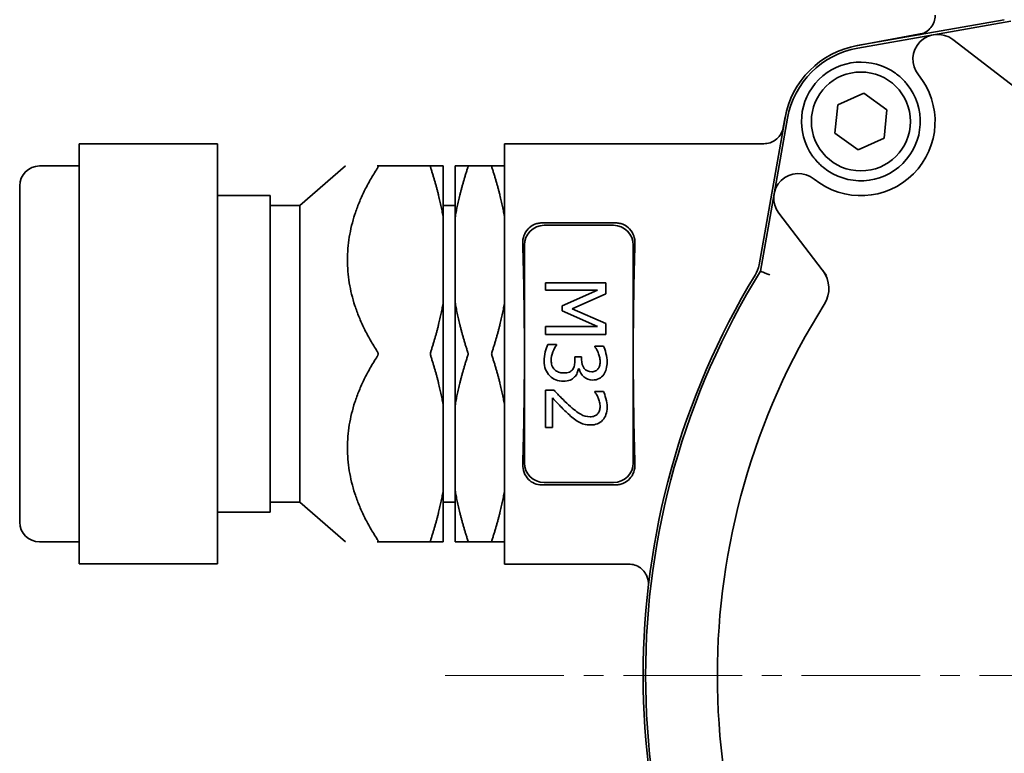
# Model space of a CAD drawing. Header units: millimetres. Extents: x -1179 to 1221, y -429 to 923.
# Tile 19 of 33: x -147 to -48, y 775 to 849. Entities that reach past the tile are written whole.
import ezdxf

# ---------------------------------------------------------------- set-up
doc = ezdxf.new("R2010")
doc.units = ezdxf.units.MM
doc.linetypes.add('点画线', pattern=[18, 12, -2, 2, -2])
doc.layers.add('中心线层', color=1, linetype='点画线', lineweight=18)
doc.layers.add('粗实线层', color=7, linetype='Continuous', lineweight=35)

msp = doc.modelspace()

# ---------------------------------------------------------------- linework, layer by layer
at = {"layer": '中心线层'}
msp.add_line((-104.2103, 782.4813), (91.7897, 782.4813), dxfattribs=at)
at = {"layer": '粗实线层'}
for p, q in [((-47.7161, 848.7706), (-62.5771, 846.1448)), ((-47.0663, 848.6316), (-54.885, 847.2501)), ((-55.8347, 847.4158), (-62.6775, 846.1265)), ((-54.885, 847.2501), (-62.5336, 845.8986)), ((-46.6499, 841.9542), (-52.9281, 846.7716)), ((-64.5535, 840.1675), (-61.9216, 841.3536)), ((-61.9216, 841.3536), (-59.5785, 839.6675)), ((-64.8421, 837.2952), (-64.5535, 840.1675)), ((-69.8738, 838.8481), (-72.4996, 823.9871)), ((-69.6276, 838.8046), (-70.9791, 831.156)), ((-69.8555, 838.9485), (-70.0981, 837.6607)), ((-59.5785, 839.6675), (-59.8672, 836.7952)), ((-62.499, 835.6091), (-64.8421, 837.2952)), ((-59.8672, 836.7952), (-62.499, 835.6091)), ((-141.2103, 836.1264), (-141.2103, 836.2114)), ((-141.2103, 836.2114), (-127.2103, 836.2114)), ((-141.2103, 828.595), (-141.2103, 836.1264)), ((-127.2103, 836.2114), (-127.2103, 836.1264)), ((-127.2103, 821.0637), (-127.2103, 836.1264)), ((-98.2103, 793.7313), (-98.2103, 836.2313)), ((-98.2103, 836.2313), (-72.0143, 836.2313)), ((-141.2103, 833.9813), (-145.2103, 833.9813)), ((-118.9103, 829.9813), (-114.2989, 833.9813)), ((-105.6627, 833.9813), (-111.0751, 833.9813)), ((-104.4103, 828.7444), (-104.4103, 833.9813)), ((-103.2103, 828.7444), (-103.2103, 833.9813)), ((-99.4955, 833.9813), (-101.9252, 833.9813)), ((-147.2103, 797.9813), (-147.2103, 831.9813)), ((-127.2103, 830.9813), (-121.9103, 830.9813)), ((-121.9103, 798.9813), (-121.9103, 830.9813)), ((-70.9791, 831.156), (-72.3606, 823.3373)), ((-121.9103, 829.9813), (-118.9103, 829.9813)), ((-118.9103, 799.9813), (-118.9103, 829.9813)), ((-104.4103, 829.9813), (-103.2103, 829.9813)), ((-70.5006, 829.1991), (-65.6832, 822.9209)), ((-141.2103, 821.0637), (-141.2103, 828.595)), ((-104.4103, 820.2183), (-104.4103, 828.7444)), ((-103.2103, 828.7444), (-103.2103, 820.2183)), ((-94.4558, 828.224), (-86.9649, 828.224)), ((-94.2131, 827.9813), (-87.2076, 827.9813)), ((-96.2103, 814.9813), (-96.2103, 825.9841)), ((-85.2103, 825.9841), (-85.2103, 814.9813)), ((-94.0818, 822.1738), (-87.9818, 822.1738)), ((-94.0818, 821.4175), (-94.0818, 822.1738)), ((-87.9818, 822.1738), (-87.9818, 821.0665)), ((-141.2103, 820.7749), (-141.2103, 821.0637)), ((-127.2103, 821.0637), (-127.2103, 820.7749)), ((-88.8271, 821.4175), (-94.0818, 821.4175)), ((-92.4011, 819.8406), (-88.8271, 821.4175)), ((-87.9818, 821.0665), (-91.3778, 819.544)), ((-141.2103, 810.3099), (-141.2103, 820.7749)), ((-127.2103, 799.8449), (-127.2103, 820.7749)), ((-104.4103, 809.7444), (-104.4103, 820.2183)), ((-103.2103, 809.7444), (-103.2103, 820.2183)), ((-92.4011, 819.3462), (-92.4011, 819.8406)), ((-88.8271, 817.7545), (-92.4011, 819.3462)), ((-91.3778, 819.544), (-87.9818, 818.0709)), ((-87.9818, 818.0709), (-87.9818, 816.9438)), ((-94.0818, 817.7545), (-88.8271, 817.7545)), ((-94.0818, 816.9438), (-94.0818, 817.7545)), ((-87.9818, 816.9438), (-94.0818, 816.9438)), ((-93.8346, 815.9304), (-92.9696, 815.9304)), ((-92.9696, 815.9304), (-92.9696, 815.8711)), ((-96.2103, 803.9786), (-96.2103, 814.9813)), ((-89.094, 815.7624), (-88.229, 815.7624)), ((-89.094, 815.7129), (-89.094, 815.7624)), ((-85.2103, 814.9813), (-85.2103, 803.9786)), ((-91.1109, 814.6847), (-90.4337, 814.6847)), ((-91.1109, 814.3387), (-91.1109, 814.6847)), ((-90.4337, 814.6847), (-90.4337, 814.4129)), ((-90.6907, 813.4687), (-90.75, 813.4687)), ((-94.0818, 811.3035), (-93.2167, 811.3035)), ((-94.0818, 807.5417), (-94.0818, 811.3035)), ((-89.0891, 811.175), (-88.2191, 811.175)), ((-89.0891, 811.1305), (-89.0891, 811.175)), ((-141.2103, 799.8449), (-141.2103, 810.3099)), ((-93.3749, 810.5373), (-93.3749, 807.5417)), ((-104.4103, 801.2183), (-104.4103, 809.7444)), ((-103.2103, 809.7444), (-103.2103, 801.2183)), ((-93.3749, 807.5417), (-94.0818, 807.5417)), ((-87.2076, 801.9813), (-94.2131, 801.9813)), ((-104.4103, 795.9813), (-104.4103, 801.2183)), ((-103.2103, 795.9813), (-103.2103, 801.2183)), ((-86.9649, 801.7386), (-94.4558, 801.7386)), ((-121.9103, 799.9813), (-118.9103, 799.9813)), ((-118.9103, 799.9813), (-114.2989, 795.9813)), ((-104.4103, 799.9813), (-103.2103, 799.9813)), ((-141.2103, 799.6299), (-141.2103, 799.8449)), ((-141.2103, 796.6962), (-141.2103, 799.6299)), ((-127.2103, 799.8449), (-127.2103, 799.6299)), ((-127.2103, 793.7625), (-127.2103, 799.6299)), ((-127.2103, 798.9813), (-121.9103, 798.9813)), ((-141.2103, 795.9813), (-145.2103, 795.9813)), ((-141.2103, 793.7625), (-141.2103, 796.6962)), ((-111.0751, 795.9813), (-105.6627, 795.9813)), ((-101.9252, 795.9813), (-99.4955, 795.9813)), ((-141.2103, 793.7513), (-141.2103, 793.7625)), ((-141.2103, 793.7513), (-127.2103, 793.7513)), ((-127.2103, 793.7625), (-127.2103, 793.7513)), ((-98.2103, 793.7313), (-85.6741, 793.7313)), ((-85.6741, 793.7317), (-85.6741, 793.7316))]:
    msp.add_line(p, q, dxfattribs=at)
msp.add_circle((-62.2103, 838.4813), 5, dxfattribs=at)
for centre, radius, start, end in [((-54.45, 844.7882), 2.5, 52.5, 219.100944), ((-61.0111, 837.2821), 9, 100.020263, 169.979737), ((-61.0111, 837.2821), 8.75, 100.020263, 169.979737), ((-62.2103, 838.4813), 6, 54.395316, 215.604684), ((-62.2103, 838.4813), 7.5, 230.899056, 39.100944), ((-62.2103, 838.4813), 6, 230.899056, 39.100944), ((-145.2103, 831.9813), 2, 90, 180), ((-68.5172, 830.721), 2.5, 50.899056, 217.5), ((-75.4539, 824.5091), 3, 328.744111, 349.979737), ((-6.2103, 782.4813), 78, 148.744111, 211.255889), ((-6.2103, 782.4813), 77.75, 148.299562, 211.700438), ((-68.4425, 821.5889), 3, 327.854179, 37.5), ((-6.2103, 782.4813), 70.5, 147.854179, 212.145821), ((-145.2103, 797.9813), 2, 180, 270)]:
    msp.add_arc(centre, radius, start, end, dxfattribs=at)
for centre, major_axis, ratio, start_param, end_param in [((-94.2076, 825.9786), (-1.4181, 1.4181), 0.9972647, 5.4991567, 7.0672139), ((-87.2131, 825.9786), (1.4181, 1.4181), 0.9972647, 5.4991567, 7.0672139), ((-97.324, 814.9813), (0, -21.25), 0.0524078, 1.5707963, 2.1242152), ((-84.0967, 814.9813), (0, 21.25), 0.0524078, 1.0173775, 1.5707963), ((-97.324, 814.9813), (0, -21.25), 0.0524078, 1.0173775, 1.5707963), ((-84.0967, 814.9813), (0, 21.25), 0.0524078, 1.5707963, 2.1242152), ((-94.2076, 803.9841), (-1.4181, -1.4181), 0.9972647, 5.4991567, 7.0672139), ((-87.2131, 803.9841), (1.4181, -1.4181), 0.9972647, 5.4991567, 7.0672139)]:
    msp.add_ellipse(centre, major_axis=major_axis, ratio=ratio, start_param=start_param, end_param=end_param, dxfattribs=at)
for points, knots in [([(-56.359, 847.2435), (-56.3542, 847.2444), (-56.3492, 847.2453), (-56.3391, 847.2472), (-56.3339, 847.2481), (-56.313, 847.2522), (-56.2973, 847.2555), (-56.2349, 847.2692), (-56.1885, 847.2813), (-56.0041, 847.3365), (-55.8694, 847.3936), (-55.5535, 847.5686), (-55.3785, 847.7053), (-55.0841, 848.0242), (-54.9622, 848.2114), (-54.7924, 848.6009), (-54.7384, 848.8065), (-54.7107, 849.0792), (-54.7073, 849.1459), (-54.7074, 849.2125)], [0, 0, 0, 0, 0.0149494, 0.0149494, 0.030957, 0.030957, 0.0789833, 0.0789833, 0.2231493, 0.2231493, 0.6578969, 0.6578969, 1.309312, 1.309312, 1.9630319, 1.9630319, 2.5871799, 2.5871799, 2.787436, 2.787436, 2.787436, 2.787436]), ([(-54.885, 847.2501), (-54.8876, 847.2496), (-54.8902, 847.2492), (-54.8968, 847.248), (-54.9009, 847.2473), (-54.9049, 847.2465)], [0, 0, 0, 0, 0.007977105, 0.007977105, 0.020245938, 0.020245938, 0.020245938, 0.020245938]), ([(-58.7172, 843.3597), (-58.5665, 843.2518), (-58.4211, 843.1371), (-58.1292, 842.8841), (-57.9827, 842.7438), (-57.7427, 842.4891), (-57.6466, 842.3792), (-57.5541, 842.2655)], [0, 0, 0, 0, 0.5546413, 0.5546413, 1.1598833, 1.1598833, 1.6014841, 1.6014841, 1.6014841, 1.6014841]), ([(-72.0133, 836.2339), (-71.8037, 836.2338), (-71.5916, 836.2682), (-71.1904, 836.399), (-70.9962, 836.4981), (-70.6575, 836.75), (-70.5081, 836.9042), (-70.263, 837.2493), (-70.1652, 837.4452), (-70.0778, 837.7257), (-70.0586, 837.8039), (-70.0444, 837.8828)], [0, 0, 0, 0, 0.6306079, 0.6306079, 1.2697999, 1.2697999, 1.9004502, 1.9004502, 2.5432285, 2.5432285, 2.7844276, 2.7844276, 2.7844276, 2.7844276]), ([(-65.9945, 833.8251), (-66.0048, 833.8335), (-66.0151, 833.8419), (-66.1529, 833.9555), (-66.2741, 834.0641), (-66.5479, 834.3301), (-66.6937, 834.4882), (-66.9219, 834.7635), (-67.0078, 834.8753), (-67.0886, 834.9882)], [0, 0, 0, 0, 0.0387522, 0.0387522, 0.5199414, 0.5199414, 1.1671662, 1.1671662, 1.6014898, 1.6014898, 1.6014898, 1.6014898]), ([(-111.0751, 833.9813), (-111.0657, 833.9813), (-111.057, 833.9805), (-111.0334, 833.9754), (-111.0209, 833.9684), (-111.0039, 833.9469), (-110.9995, 833.9323), (-110.9995, 833.8964), (-111.0039, 833.875), (-111.0209, 833.8275), (-111.0334, 833.8012), (-111.057, 833.7599), (-111.0657, 833.7457), (-111.0751, 833.7313)], [0, 0, 0, 0, 0.03188319, 0.03188319, 0.09473158, 0.09473158, 0.15757997, 0.15757997, 0.22042835, 0.22042835, 0.28327674, 0.28327674, 0.31515993, 0.31515993, 0.31515993, 0.31515993]), ([(-105.6627, 833.7313), (-105.6682, 833.7482), (-105.6732, 833.7647), (-105.6927, 833.8348), (-105.7005, 833.8814), (-105.7005, 833.9473), (-105.6927, 833.9699), (-105.6732, 833.9802), (-105.6682, 833.9813), (-105.6627, 833.9813)], [0, 0, 0, 0, 0.03077826, 0.03077826, 0.13630586, 0.13630586, 0.24183347, 0.24183347, 0.27261173, 0.27261173, 0.27261173, 0.27261173]), ([(-101.9252, 833.9813), (-101.9218, 833.9813), (-101.9187, 833.9806), (-101.907, 833.9743), (-101.9023, 833.9608), (-101.9023, 833.9215), (-101.907, 833.8937), (-101.9187, 833.8517), (-101.9218, 833.8417), (-101.9252, 833.8313)], [0, 0, 0, 0, 0.01886613, 0.01886613, 0.08187951, 0.08187951, 0.14489289, 0.14489289, 0.16375902, 0.16375902, 0.16375902, 0.16375902]), ([(-99.4955, 833.8313), (-99.4989, 833.8417), (-99.5019, 833.8517), (-99.5137, 833.8937), (-99.5184, 833.9215), (-99.5184, 833.9608), (-99.5137, 833.9743), (-99.5019, 833.9806), (-99.4989, 833.9813), (-99.4955, 833.9813)], [0, 0, 0, 0, 0.01886613, 0.01886613, 0.08187951, 0.08187951, 0.14489289, 0.14489289, 0.16375902, 0.16375902, 0.16375902, 0.16375902]), ([(-96.3766, 826.1503), (-96.3848, 826.4035), (-96.3467, 826.6738), (-96.1666, 827.1817), (-96.0239, 827.4192), (-95.6873, 827.7851), (-95.4783, 827.9453), (-95.1167, 828.1101), (-94.9882, 828.1529), (-94.7243, 828.2099), (-94.589, 828.224), (-94.4558, 828.224)], [0, 0, 0, 0, 0.8301605, 0.8301605, 1.66652, 1.66652, 2.4102778, 2.4102778, 2.7821568, 2.7821568, 3.1540357, 3.1540357, 3.1540357, 3.1540357]), ([(-86.9649, 828.224), (-86.8317, 828.224), (-86.6963, 828.2099), (-86.4325, 828.1529), (-86.304, 828.1101), (-85.9423, 827.9453), (-85.7334, 827.7851), (-85.3968, 827.4192), (-85.254, 827.1817), (-85.0739, 826.6738), (-85.0359, 826.4035), (-85.0441, 826.1503)], [0, 0, 0, 0, 0.3718789, 0.3718789, 0.7437578, 0.7437578, 1.4875157, 1.4875157, 2.3238751, 2.3238751, 3.1540357, 3.1540357, 3.1540357, 3.1540357]), ([(-71.4093, 822.9741), (-71.4758, 822.9995), (-71.5421, 823.0249), (-71.6072, 823.0497), (-71.6708, 823.0741), (-71.7329, 823.0978), (-71.7926, 823.1206), (-71.9055, 823.1637), (-72.0081, 823.2029), (-72.0943, 823.2357), (-72.1789, 823.268), (-72.2461, 823.2936), (-72.2918, 823.3111), (-72.3372, 823.3284), (-72.3606, 823.3373), (-72.3606, 823.3373)], [0, 0, 0, 0, 0.1367896, 0.1367896, 0.1367896, 0.2704625, 0.2704625, 0.2704625, 0.5236046, 0.5236046, 0.5236046, 0.7720989, 0.7720989, 0.7720989, 1.0182894, 1.0182894, 1.0182894, 1.0182894]), ([(-94.2103, 814.2646), (-94.2103, 814.571), (-94.1733, 814.8742), (-94.025, 815.474), (-93.9368, 815.7261), (-93.8346, 815.9304)], [0, 0, 0, 0, 0.8602236, 0.8602236, 1.7204473, 1.7204473, 1.7204473, 1.7204473]), ([(-92.9696, 815.8711), (-93.0948, 815.6998), (-93.2151, 815.4691), (-93.4458, 814.8891), (-93.5034, 814.6007), (-93.5034, 814.314)], [0, 0, 0, 0, 0.8340948, 0.8340948, 1.6681897, 1.6681897, 1.6681897, 1.6681897]), ([(-111.0751, 815.2313), (-111.0657, 815.217), (-111.057, 815.2019), (-111.0334, 815.1555), (-111.0209, 815.1223), (-111.0039, 815.0532), (-110.9995, 815.0173), (-110.9995, 814.9454), (-111.0039, 814.9095), (-111.0209, 814.8404), (-111.0334, 814.8072), (-111.057, 814.7608), (-111.0657, 814.7457), (-111.0751, 814.7313)], [0, 0, 0, 0, 0.05356368, 0.05356368, 0.15914879, 0.15914879, 0.26473391, 0.26473391, 0.37031903, 0.37031903, 0.47590414, 0.47590414, 0.52946782, 0.52946782, 0.52946782, 0.52946782]), ([(-105.6627, 814.7313), (-105.6682, 814.7482), (-105.6732, 814.7658), (-105.6927, 814.8462), (-105.7005, 814.9154), (-105.7005, 815.0472), (-105.6927, 815.1164), (-105.6732, 815.1969), (-105.6682, 815.2145), (-105.6627, 815.2313)], [0, 0, 0, 0, 0.05729716, 0.05729716, 0.25374855, 0.25374855, 0.45019995, 0.45019995, 0.50749711, 0.50749711, 0.50749711, 0.50749711]), ([(-101.9252, 815.1313), (-101.9218, 815.121), (-101.9187, 815.1102), (-101.907, 815.0619), (-101.9023, 815.0206), (-101.9023, 814.942), (-101.907, 814.9008), (-101.9187, 814.8524), (-101.9218, 814.8417), (-101.9252, 814.8313)], [0, 0, 0, 0, 0.0350894, 0.0350894, 0.15228894, 0.15228894, 0.26948848, 0.26948848, 0.30457788, 0.30457788, 0.30457788, 0.30457788]), ([(-99.4955, 814.8313), (-99.4989, 814.8417), (-99.5019, 814.8524), (-99.5137, 814.9008), (-99.5184, 814.942), (-99.5184, 815.0206), (-99.5137, 815.0619), (-99.5019, 815.1102), (-99.4989, 815.121), (-99.4955, 815.1313)], [0, 0, 0, 0, 0.0350894, 0.0350894, 0.15228894, 0.15228894, 0.26948848, 0.26948848, 0.30457788, 0.30457788, 0.30457788, 0.30457788]), ([(-88.753, 815.1099), (-88.809, 815.2417), (-88.8666, 815.3562), (-88.9853, 815.5506), (-89.0413, 815.6371), (-89.094, 815.7129)], [0, 0, 0, 0, 0.34707017, 0.34707017, 0.69414033, 0.69414033, 0.69414033, 0.69414033]), ([(-88.5602, 814.2349), (-88.5602, 814.3832), (-88.5783, 814.5307), (-88.6508, 814.824), (-88.6969, 814.9682), (-88.753, 815.1099)], [0, 0, 0, 0, 0.45048804, 0.45048804, 0.90097608, 0.90097608, 0.90097608, 0.90097608]), ([(-88.229, 815.7624), (-88.1334, 815.5844), (-88.0469, 815.343), (-87.892, 814.7333), (-87.8533, 814.4442), (-87.8533, 814.1706)], [0, 0, 0, 0, 0.823797, 0.823797, 1.647594, 1.647594, 1.647594, 1.647594]), ([(-93.6468, 812.7618), (-93.8313, 812.9398), (-93.9714, 813.1548), (-94.1625, 813.659), (-94.2103, 813.9449), (-94.2103, 814.2646)], [0, 0, 0, 0, 0.8239192, 0.8239192, 1.6478385, 1.6478385, 1.6478385, 1.6478385]), ([(-93.5034, 814.314), (-93.5034, 814.1459), (-93.4771, 813.9779), (-93.3716, 813.6417), (-93.2843, 813.5017), (-93.1624, 813.3896)], [0, 0, 0, 0, 0.5057284, 0.5057284, 1.0114568, 1.0114568, 1.0114568, 1.0114568]), ([(-91.3284, 813.4193), (-91.246, 813.5346), (-91.1892, 813.6705), (-91.1265, 813.9836), (-91.1109, 814.1542), (-91.1109, 814.3387)], [0, 0, 0, 0, 0.4794841, 0.4794841, 0.9589682, 0.9589682, 0.9589682, 0.9589682]), ([(-90.4337, 814.4129), (-90.4337, 814.0471), (-90.3463, 813.7488), (-89.997, 813.2874), (-89.7433, 813.1721), (-89.4104, 813.1721)], [0, 0, 0, 0, 0.9032122, 0.9032122, 1.8064244, 1.8064244, 1.8064244, 1.8064244]), ([(-88.748, 813.4934), (-88.6788, 813.5956), (-88.6302, 813.7093), (-88.5742, 813.9597), (-88.5602, 814.0932), (-88.5602, 814.2349)], [0, 0, 0, 0, 0.38791689, 0.38791689, 0.77583377, 0.77583377, 0.77583377, 0.77583377]), ([(-87.8533, 814.1706), (-87.8533, 813.9309), (-87.8743, 813.6782), (-87.9373, 813.4465), (-87.9852, 813.2703), (-88.0649, 813.0758), (-88.1993, 812.8854)], [0, 0, 0, 0, 0.7682683, 0.7682683, 0.7682683, 1.352202, 1.352202, 1.352202, 1.352202]), ([(-93.1624, 813.3896), (-93.0404, 813.2809), (-92.907, 813.1976), (-92.6169, 813.0823), (-92.434, 813.0535), (-92.2132, 813.0535)], [0, 0, 0, 0, 0.5157875, 0.5157875, 1.031575, 1.031575, 1.031575, 1.031575]), ([(-92.2132, 813.0535), (-91.9924, 813.0535), (-91.8104, 813.0856), (-91.5237, 813.2141), (-91.4108, 813.3039), (-91.3284, 813.4193)], [0, 0, 0, 0, 0.49715932, 0.49715932, 0.99431865, 0.99431865, 0.99431865, 0.99431865]), ([(-90.75, 813.4687), (-90.7764, 813.3402), (-90.8192, 813.2026), (-90.9379, 812.9093), (-91.0269, 812.7733), (-91.1455, 812.6481)], [0, 0, 0, 0, 0.46116836, 0.46116836, 0.92233671, 0.92233671, 0.92233671, 0.92233671]), ([(-89.3264, 812.3416), (-89.6625, 812.3416), (-89.9575, 812.452), (-90.465, 812.8936), (-90.6248, 813.1589), (-90.6907, 813.4687)], [0, 0, 0, 0, 0.9516018, 0.9516018, 1.9032036, 1.9032036, 1.9032036, 1.9032036]), ([(-89.4104, 813.1721), (-89.2555, 813.1721), (-89.1229, 813.2018), (-88.9021, 813.3204), (-88.8139, 813.3978), (-88.748, 813.4934)], [0, 0, 0, 0, 0.38274225, 0.38274225, 0.76548451, 0.76548451, 0.76548451, 0.76548451]), ([(-88.1993, 812.8854), (-88.3278, 812.7074), (-88.4852, 812.5723), (-88.8576, 812.3878), (-89.0759, 812.3416), (-89.3264, 812.3416)], [0, 0, 0, 0, 0.6504595, 0.6504595, 1.300919, 1.300919, 1.300919, 1.300919]), ([(-92.2726, 812.223), (-92.5461, 812.223), (-92.799, 812.27), (-93.2637, 812.4578), (-93.4688, 812.5904), (-93.6468, 812.7618)], [0, 0, 0, 0, 0.7558463, 0.7558463, 1.5116926, 1.5116926, 1.5116926, 1.5116926]), ([(-91.1455, 812.6481), (-91.2608, 812.5229), (-91.4108, 812.4207), (-91.7799, 812.2625), (-92.0056, 812.223), (-92.2726, 812.223)], [0, 0, 0, 0, 0.6192064, 0.6192064, 1.2384129, 1.2384129, 1.2384129, 1.2384129]), ([(-93.2167, 811.3035), (-92.963, 811.0333), (-92.7183, 810.7779), (-92.247, 810.2968), (-92.0023, 810.0611), (-91.7486, 809.8304)], [0, 0, 0, 0, 1.0401614, 1.0401614, 2.0803227, 2.0803227, 2.0803227, 2.0803227]), ([(-88.753, 810.5373), (-88.7991, 810.6527), (-88.8551, 810.7639), (-88.9869, 810.9781), (-89.043, 811.0646), (-89.0891, 811.1305)], [0, 0, 0, 0, 0.34158803, 0.34158803, 0.68317605, 0.68317605, 0.68317605, 0.68317605]), ([(-88.2191, 811.175), (-88.1367, 811.0069), (-88.0551, 810.7721), (-87.8936, 810.1691), (-87.8533, 809.8832), (-87.8533, 809.6129)], [0, 0, 0, 0, 0.8072576, 0.8072576, 1.6145152, 1.6145152, 1.6145152, 1.6145152]), ([(-91.7931, 808.9258), (-92.0732, 809.1829), (-92.3632, 809.4688), (-92.963, 810.0982), (-93.2003, 810.3495), (-93.3749, 810.5373)], [0, 0, 0, 0, 1.1293373, 1.1293373, 2.2586747, 2.2586747, 2.2586747, 2.2586747]), ([(-88.5602, 809.6723), (-88.5602, 809.8173), (-88.5783, 809.9639), (-88.6508, 810.2605), (-88.6969, 810.4022), (-88.753, 810.5373)], [0, 0, 0, 0, 0.4457584, 0.4457584, 0.8915168, 0.8915168, 0.8915168, 0.8915168]), ([(-90.75, 808.1102), (-90.928, 808.2091), (-91.1043, 808.3302), (-91.4536, 808.6169), (-91.625, 808.7676), (-91.7931, 808.9258)], [0, 0, 0, 0, 0.6635991, 0.6635991, 1.3271982, 1.3271982, 1.3271982, 1.3271982]), ([(-91.7486, 809.8304), (-91.2378, 809.3658), (-90.8291, 809.0486), (-90.2162, 808.7091), (-89.8998, 808.6243), (-89.5735, 808.6243)], [0, 0, 0, 0, 1.2724366, 1.2724366, 2.5448732, 2.5448732, 2.5448732, 2.5448732]), ([(-89.5735, 808.6243), (-89.4022, 808.6243), (-89.2522, 808.6507), (-88.9952, 808.7561), (-88.8897, 808.8303), (-88.8073, 808.9258)], [0, 0, 0, 0, 0.42420221, 0.42420221, 0.84840442, 0.84840442, 0.84840442, 0.84840442]), ([(-87.8533, 809.6129), (-87.8533, 809.0428), (-88.004, 808.5971), (-88.6071, 807.9545), (-89.0149, 807.7938), (-89.529, 807.7938)], [0, 0, 0, 0, 1.3915689, 1.3915689, 2.7831377, 2.7831377, 2.7831377, 2.7831377]), ([(-88.8073, 808.9258), (-88.7249, 809.0214), (-88.6632, 809.1318), (-88.5808, 809.3823), (-88.5602, 809.5207), (-88.5602, 809.6723)], [0, 0, 0, 0, 0.40128433, 0.40128433, 0.80256865, 0.80256865, 0.80256865, 0.80256865]), ([(-89.529, 807.7938), (-89.7696, 807.7938), (-89.9904, 807.8218), (-90.3925, 807.9339), (-90.5787, 808.0113), (-90.75, 808.1102)], [0, 0, 0, 0, 0.6377197, 0.6377197, 1.2754394, 1.2754394, 1.2754394, 1.2754394]), ([(-94.4558, 801.7386), (-94.7042, 801.7386), (-94.962, 801.7901), (-95.4215, 801.985), (-95.6238, 802.1278), (-95.9807, 802.4798), (-96.14, 802.7263), (-96.342, 803.2585), (-96.3852, 803.5441), (-96.3766, 803.8124)], [0, 0, 0, 0, 0.6934896, 0.6934896, 1.3869792, 1.3869792, 2.2729645, 2.2729645, 3.1527497, 3.1527497, 3.1527497, 3.1527497]), ([(-85.0441, 803.8124), (-85.0359, 803.5592), (-85.0739, 803.2888), (-85.254, 802.781), (-85.3968, 802.5435), (-85.7334, 802.1776), (-85.9423, 802.0174), (-86.304, 801.8526), (-86.4325, 801.8097), (-86.6963, 801.7528), (-86.8317, 801.7386), (-86.9649, 801.7386)], [0, 0, 0, 0, 0.8301605, 0.8301605, 1.66652, 1.66652, 2.4102778, 2.4102778, 2.7821568, 2.7821568, 3.1540357, 3.1540357, 3.1540357, 3.1540357]), ([(-111.0751, 796.2313), (-111.0657, 796.217), (-111.057, 796.2027), (-111.0334, 796.1614), (-111.0209, 796.1352), (-111.0039, 796.0876), (-110.9995, 796.0663), (-110.9995, 796.0303), (-111.0039, 796.0158), (-111.0209, 795.9943), (-111.0334, 795.9873), (-111.057, 795.9822), (-111.0657, 795.9813), (-111.0751, 795.9813)], [0, 0, 0, 0, 0.03188319, 0.03188319, 0.09473158, 0.09473158, 0.15757997, 0.15757997, 0.22042835, 0.22042835, 0.28327674, 0.28327674, 0.31515993, 0.31515993, 0.31515993, 0.31515993]), ([(-105.6627, 795.9813), (-105.6682, 795.9813), (-105.6732, 795.9825), (-105.6927, 795.9928), (-105.7005, 796.0154), (-105.7005, 796.0813), (-105.6927, 796.1279), (-105.6732, 796.198), (-105.6682, 796.2145), (-105.6627, 796.2313)], [0, 0, 0, 0, 0.03077826, 0.03077826, 0.13630586, 0.13630586, 0.24183347, 0.24183347, 0.27261173, 0.27261173, 0.27261173, 0.27261173]), ([(-101.9252, 796.1313), (-101.9218, 796.121), (-101.9187, 796.1109), (-101.907, 796.0689), (-101.9023, 796.0412), (-101.9023, 796.0019), (-101.907, 795.9884), (-101.9187, 795.9821), (-101.9218, 795.9813), (-101.9252, 795.9813)], [0, 0, 0, 0, 0.01886613, 0.01886613, 0.08187951, 0.08187951, 0.14489289, 0.14489289, 0.16375902, 0.16375902, 0.16375902, 0.16375902]), ([(-99.4955, 795.9813), (-99.4989, 795.9813), (-99.5019, 795.9821), (-99.5137, 795.9884), (-99.5184, 796.0019), (-99.5184, 796.0412), (-99.5137, 796.0689), (-99.5019, 796.1109), (-99.4989, 796.121), (-99.4955, 796.1313)], [0, 0, 0, 0, 0.01886613, 0.01886613, 0.08187951, 0.08187951, 0.14489289, 0.14489289, 0.16375902, 0.16375902, 0.16375902, 0.16375902]), ([(-83.6838, 791.5369), (-83.6838, 791.5369), (-83.6837, 791.5381), (-83.683, 791.5452), (-83.6825, 791.55), (-83.681, 791.5676), (-83.68, 791.5779), (-83.678, 791.608), (-83.6772, 791.6215), (-83.6756, 791.6565), (-83.6748, 791.6787), (-83.6738, 791.7516), (-83.6751, 791.8089), (-83.6863, 791.9749), (-83.7032, 792.0872), (-83.764, 792.3423), (-83.8158, 792.4853), (-83.9758, 792.8075), (-84.1001, 792.9827), (-84.3962, 793.2846), (-84.573, 793.4133), (-84.9508, 793.6061), (-85.156, 793.6736), (-85.4665, 793.7234), (-85.5704, 793.7318), (-85.674, 793.7316)], [0, 0, 0, 0, 0.2160002, 0.2160002, 0.3946377, 0.3946377, 0.5291192, 0.5291192, 0.5999737, 0.5999737, 0.6713758, 0.6713758, 0.815242, 0.815242, 1.0982465, 1.0982465, 1.4764679, 1.4764679, 2.0043265, 2.0043265, 2.541177, 2.541177, 3.072109, 3.072109, 3.333036, 3.333036, 3.333036, 3.333036])]:
    msp.add_open_spline(points, degree=3, knots=knots, dxfattribs=at)
for points in [[(-105.6627, 833.9813), (-104.8054, 833.9813), (-104.4103, 833.9813)], [(-103.2103, 833.9813), (-102.8079, 833.9813), (-101.9252, 833.9813)], [(-101.9252, 833.8313), (-102.8079, 831.1514), (-103.2103, 828.7444)], [(-99.4955, 833.9813), (-98.6128, 833.9813), (-98.2103, 833.9813)], [(-98.2103, 828.7444), (-98.6128, 831.1514), (-99.4955, 833.8313)], [(-111.0751, 833.7313), (-117.1092, 824.4813), (-111.0751, 815.2313)], [(-104.4103, 828.7444), (-104.8054, 831.1073), (-105.6627, 833.7313)], [(-105.6627, 815.2313), (-104.8054, 817.8554), (-104.4103, 820.2183)], [(-103.2103, 820.2183), (-102.8079, 817.8113), (-101.9252, 815.1313)], [(-99.4955, 815.1313), (-98.6128, 817.8113), (-98.2103, 820.2183)], [(-111.0751, 814.7313), (-117.1092, 805.4813), (-111.0751, 796.2313)], [(-104.4103, 809.7444), (-104.8054, 812.1073), (-105.6627, 814.7313)], [(-101.9252, 814.8313), (-102.8079, 812.1514), (-103.2103, 809.7444)], [(-98.2103, 809.7444), (-98.6128, 812.1514), (-99.4955, 814.8313)], [(-105.6627, 796.2313), (-104.8054, 798.8554), (-104.4103, 801.2183)], [(-103.2103, 801.2183), (-102.8079, 798.8113), (-101.9252, 796.1313)], [(-99.4955, 796.1313), (-98.6128, 798.8113), (-98.2103, 801.2183)], [(-104.4103, 795.9813), (-104.8054, 795.9813), (-105.6627, 795.9813)], [(-101.9252, 795.9813), (-102.8079, 795.9813), (-103.2103, 795.9813)], [(-98.2103, 795.9813), (-98.6128, 795.9813), (-99.4955, 795.9813)]]:
    msp.add_open_spline(points, degree=2, dxfattribs=at)

doc.saveas('drawing.dxf')
